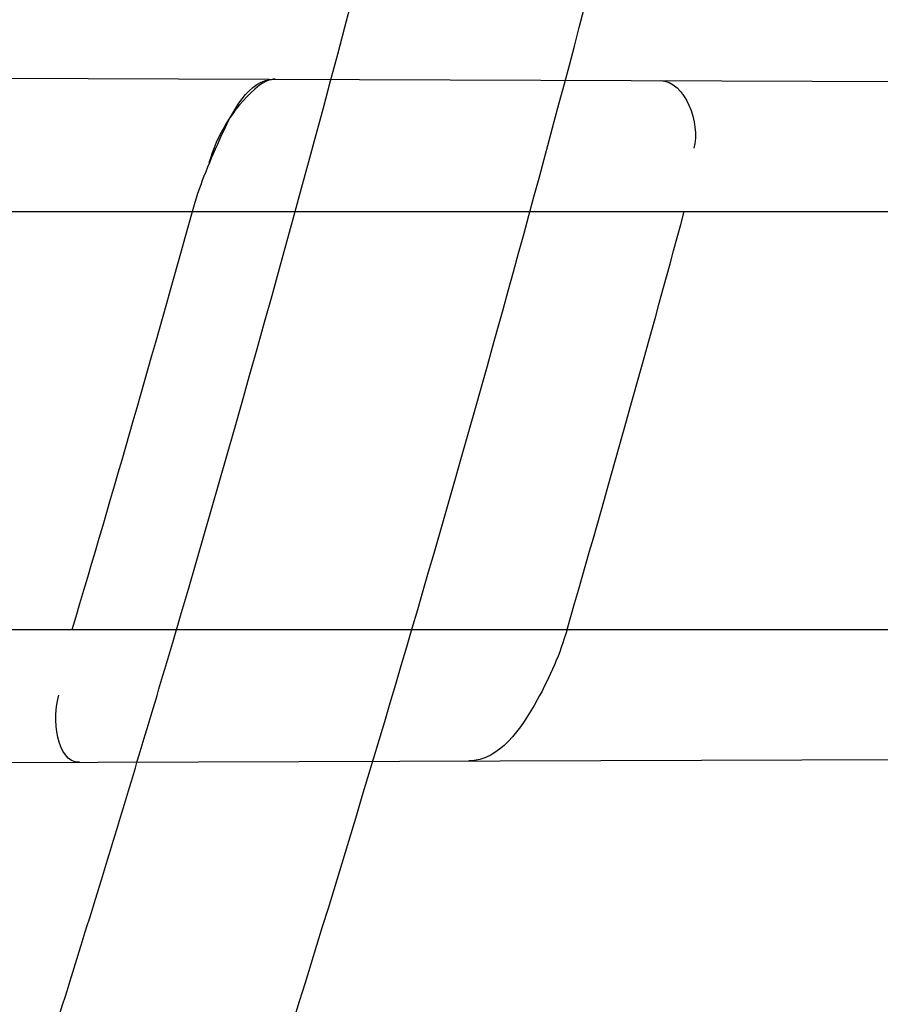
# Model space of a CAD drawing. Header units: millimetres. Extents: x 0 to 297, y 0 to 210.
# Tile 90 of 256: x 143.4925 to 143.509, y 93.2782 to 93.297. Entities that reach past the tile are written whole.
import ezdxf

# ---------------------------------------------------------------- set-up
doc = ezdxf.new("R2010")
doc.units = ezdxf.units.MM
doc.header["$LTSCALE"] = 16.335
doc.layers.get('0').update_dxf_attribs({"linetype": 'CONTINUOUS'})
for name, color, linetype in [('01_GLOBAL', 7, 'CONTINUOUS'), ('INTFCLR_1', 7, 'CONTINUOUS'), ('INTFCLR_144815', 7, 'CONTINUOUS')]:
    doc.layers.add(name, color=color, linetype=linetype)

msp = doc.modelspace()

# ---------------------------------------------------------------- linework, layer by layer
at = {"color": 7, "linetype": 'Continuous'}
msp.add_circle((144.2368034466, 92.193132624), 3.04, dxfattribs=at)
at = {"color": 9, "linetype": 'Continuous'}
msp.add_arc((144.2368034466, 92.193132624), 3.001038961, 92.9674534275, 177.0325465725, dxfattribs=at)
at = {"layer": '01_GLOBAL', "color": 7, "linetype": 'Continuous'}
msp.add_circle((144.2368034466, 92.193132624), 3.08, dxfattribs=at)
at = {"layer": 'INTFCLR_1', "color": 9, "linetype": 'Continuous'}
for p, q in [((143.4774988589, 93.29595681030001), (143.5469236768, 93.29571447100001)), ((143.4780083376, 93.2933562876), (143.5463152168, 93.2933562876)), ((143.4756137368, 93.2853562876), (143.5442669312, 93.2853562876)), ((143.4735235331, 93.2827418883), (143.543664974, 93.2829867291))]:
    msp.add_line(p, q, dxfattribs=at)
at = {"layer": 'INTFCLR_1', "color": 7, "linetype": 'Continuous'}
msp.add_lwpolyline([(143.4974243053, 93.29588725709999), (143.4973850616, 93.2958849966), (143.4973447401, 93.2958779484), (143.4973033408, 93.2958661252), (143.4972608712, 93.2958495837), (143.4972173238, 93.29582833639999), (143.4971726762, 93.29580226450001), (143.497126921, 93.2957712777), (143.4970800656, 93.2957354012), (143.49703211, 93.2956946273)], dxfattribs=at)
at = {"layer": 'INTFCLR_1', "color": 6, "linetype": 'Continuous'}
for centre, radius, start, end in [((143.076579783, 93.4093562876), 0.4827613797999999, 270, 90.00000002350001), ((143.076579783, 93.4093562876), 0.4587930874, 270, 90.00000002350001), ((143.0771097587, 93.4093537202), 0.4344995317, 343.418441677, 344.5160807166), ((143.0759176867, 93.4093537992), 0.4447284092, 343.8104319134, 344.8808162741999)]:
    msp.add_arc(centre, radius, start, end, dxfattribs=at)
at = {"layer": 'INTFCLR_1', "color": 9, "linetype": 'Continuous'}
msp.add_arc((143.076579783, 93.4093562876), 0.441241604, 342.6651652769, 345.7642015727, dxfattribs=at)
for points, knots in [([(143.505791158, 93.2600745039), (143.5067409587, 93.2626590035), (143.5086022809, 93.26787776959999), (143.5121486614, 93.2784613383), (143.5179028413, 93.2974584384), (143.5232385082, 93.319755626), (143.5267617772, 93.3396835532), (143.5282429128, 93.3498591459), (143.5290073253, 93.35574456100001), (143.5307716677, 93.37052008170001), (143.5326049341, 93.3957667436), (143.5323109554, 93.4255533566), (143.5309256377, 93.444856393), (143.5300542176, 93.4537694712), (143.5294126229, 93.45969752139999), (143.5274302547, 93.4756973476), (143.5229291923, 93.50131752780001), (143.5164430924, 93.5263308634), (143.5118037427, 93.5411769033), (143.5100588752, 93.5464871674), (143.5074043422, 93.5543094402), (143.501415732, 93.57066310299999), (143.4910739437, 93.59466517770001), (143.4792964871, 93.6173411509), (143.4710860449, 93.6312983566), (143.4672487, 93.637511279), (143.4646994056, 93.64156113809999), (143.4578048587, 93.6522122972), (143.446251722, 93.6685591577), (143.4302039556, 93.688459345), (143.4166114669, 93.7033760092), (143.4071163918, 93.7129106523), (143.4018664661, 93.7179588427), (143.3945821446, 93.7247669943), (143.3843862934, 93.7336815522), (143.373349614, 93.7423309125), (143.3667450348, 93.7470278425), (143.3640805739, 93.74883137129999), (143.3625174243, 93.7498684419), (143.360134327, 93.7513983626), (143.3576340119, 93.7529030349), (143.3554317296, 93.7540584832), (143.3541938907, 93.75463331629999), (143.3532081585, 93.75498488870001), (143.3525262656, 93.7551440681), (143.3519536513, 93.75505755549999), (143.3518421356, 93.7545186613), (143.35211692, 93.75392300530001), (143.35259409, 93.7530975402), (143.3533650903, 93.7520584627), (143.354392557, 93.75079155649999), (143.3556852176, 93.7493056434), (143.3572290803, 93.7475999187), (143.358673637, 93.7460457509), (143.3599466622, 93.7446920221), (143.3621637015, 93.7423493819), (143.3658426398, 93.73850358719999), (143.3733257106, 93.73065133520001), (143.3814986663, 93.7218418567), (143.3889438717, 93.71342202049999), (143.3935459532, 93.708067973), (143.4009463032, 93.699278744), (143.4122758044, 93.6850353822), (143.4271285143, 93.6643128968), (143.4378788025, 93.6473958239), (143.4449171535, 93.6353542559), (143.4496927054, 93.62688497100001), (143.457931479, 93.6114260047), (143.4689344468, 93.588081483), (143.4765250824, 93.5686183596), (143.480055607, 93.5585271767)], [0, 0, 0, 0, 0.0103790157, 0.0208837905, 0.0420711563, 0.0851838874, 0.1071959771, 0.1183352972, 0.1239410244, 0.1295662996, 0.174425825, 0.2192336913, 0.2417180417, 0.247353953, 0.2529903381, 0.2641931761, 0.3081223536, 0.3509244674, 0.3614867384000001, 0.3667496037, 0.3719933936, 0.3926231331, 0.4323811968, 0.4704128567, 0.4888542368, 0.4934078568, 0.4979383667, 0.5068920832, 0.5412323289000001, 0.5733304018, 0.6031976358, 0.6172527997, 0.6240454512, 0.6306500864, 0.6548352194, 0.6750684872, 0.6834752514, 0.6853781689, 0.6871962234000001, 0.6905460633, 0.6960524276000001, 0.6981915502, 0.6999110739, 0.7012078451, 0.7020914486, 0.7026255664, 0.703100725, 0.7038824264, 0.7050749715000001, 0.7066970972, 0.7087489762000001, 0.7112252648, 0.7141188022, 0.7174211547, 0.7192230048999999, 0.7211233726, 0.7295789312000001, 0.7392839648, 0.7620096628, 0.7748693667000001, 0.7816473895, 0.7886214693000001, 0.8181786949, 0.8502212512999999, 0.8846823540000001, 0.8936821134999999, 0.9027944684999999, 0.9213301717, 0.9597016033, 1, 1, 1, 1]), ([(143.3574002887, 93.7533562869), (143.3579828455, 93.753356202), (143.360948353, 93.7521830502), (143.3643531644, 93.7501915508), (143.3676585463, 93.7481125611), (143.3692467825, 93.74707786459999), (143.3719545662, 93.74527944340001), (143.378664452, 93.7405994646), (143.3898825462, 93.7319854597), (143.4002548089, 93.7231045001), (143.4076654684, 93.7163228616), (143.4130031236, 93.71129788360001), (143.422653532, 93.7018115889), (143.4364709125, 93.68697153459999), (143.4527894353, 93.66717079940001), (143.4645442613, 93.65089855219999), (143.4715593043, 93.6402954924), (143.474151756, 93.63626614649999), (143.4780526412, 93.63008701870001), (143.4863962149, 93.616211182), (143.4983688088, 93.5936629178), (143.5088888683, 93.5697819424), (143.5149812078, 93.55350851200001), (143.5176807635, 93.5457272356), (143.5194547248, 93.5404463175), (143.524169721, 93.5256878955), (143.5307635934, 93.5008186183), (143.5353421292, 93.4753316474), (143.5373581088, 93.459416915), (143.5380104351, 93.45352171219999), (143.5388963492, 93.444658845), (143.5403047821, 93.42546452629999), (143.5406037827, 93.3958405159), (143.5387395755, 93.3707344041), (143.5369460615, 93.35604353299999), (143.5361688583, 93.3501906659), (143.5346627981, 93.3400704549), (143.5310794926, 93.320247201), (143.5256534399, 93.29807146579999), (143.5198047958, 93.2791850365), (143.5161994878, 93.2686605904), (143.5143072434, 93.26347094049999), (143.5133416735, 93.2609008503)], [0, 0, 0, 0, 0.0031306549, 0.0166311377, 0.0214593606, 0.0240790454, 0.0268205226, 0.0389267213, 0.0680356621, 0.1027866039, 0.1122691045, 0.1220183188, 0.1421809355, 0.1849822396, 0.2309158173, 0.2799873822, 0.2927706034, 0.2992370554, 0.3057353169, 0.3320403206, 0.3862319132, 0.4428084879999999, 0.4721383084, 0.4795908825, 0.487069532, 0.5020757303, 0.5628487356, 0.6251729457, 0.6410612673, 0.6490543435, 0.6570463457, 0.6889269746, 0.7524526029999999, 0.8160592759, 0.8240370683, 0.8319876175, 0.8477879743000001, 0.8790177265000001, 0.9402188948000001, 0.970317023, 0.9852457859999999, 1, 1, 1, 1]), ([(143.480055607, 93.5585271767), (143.4837259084, 93.5480364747), (143.4903909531, 93.5264789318), (143.4967360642, 93.4987698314), (143.4998687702, 93.480263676), (143.5011284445, 93.4715333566), (143.5019170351, 93.4656589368), (143.5038463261, 93.4494766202), (143.5057008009, 93.4227915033), (143.5054397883, 93.39601168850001), (143.5044671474, 93.37963975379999), (143.504022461, 93.3736652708), (143.5032714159, 93.3647734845), (143.5012002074, 93.34583974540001), (143.4963788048, 93.31729318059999), (143.49048443, 93.2935876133), (143.4864832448, 93.279982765), (143.4848602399, 93.2746477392), (143.4819377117, 93.26549629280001), (143.4757637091, 93.2478316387), (143.4658991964, 93.2237526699), (143.4557508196, 93.2030768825), (143.4492053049, 93.1910087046), (143.4468307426, 93.1867521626), (143.4433023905, 93.1805423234), (143.4357024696, 93.1677434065), (143.4236423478, 93.1493254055), (143.4088585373, 93.1292209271), (143.3981978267, 93.1161056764), (143.3920521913, 93.10890703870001), (143.3897353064, 93.10622028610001), (143.3858253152, 93.1017514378), (143.3786022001, 93.09371030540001), (143.3707422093, 93.0853343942), (143.3636495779, 93.0779186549), (143.3593994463, 93.0734576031), (143.3560255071, 93.0698150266), (143.3538487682, 93.0672934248), (143.3526496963, 93.0656994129), (143.3521523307, 93.0648535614), (143.3518509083, 93.0642467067), (143.3519780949, 93.06345700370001), (143.3536612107, 93.06380038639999), (143.3555127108, 93.06468782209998), (143.3588652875, 93.0665002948), (143.3620632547, 93.0685373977), (143.3646891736, 93.0702872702), (143.3663741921, 93.0714458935), (143.3692060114, 93.0734278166), (143.3737350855, 93.0767437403), (143.3800639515, 93.0816635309), (143.3895251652, 93.0894491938), (143.3979931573, 93.09704369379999), (143.4054028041, 93.1041496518), (143.4107134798, 93.1093907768), (143.4202844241, 93.1192590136), (143.4339256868, 93.13464747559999), (143.4499433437, 93.1551077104), (143.4614126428, 93.1718688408), (143.4682300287, 93.1827697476), (143.4707469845, 93.1869112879), (143.4745342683, 93.1932658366), (143.4826220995, 93.2075340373), (143.4941655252, 93.2306938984), (143.5021068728, 93.2500492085), (143.505791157, 93.2600745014)], [0, 0, 0, 0, 0.0419354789, 0.08505031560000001, 0.1071497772, 0.1127379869, 0.1183317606, 0.1295131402, 0.1742263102, 0.2191466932, 0.230445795, 0.2361065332, 0.241751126, 0.2641147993, 0.3079545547, 0.3508736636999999, 0.3561840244, 0.3614616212, 0.3719139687, 0.3924297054, 0.4320526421, 0.4700131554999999, 0.4792642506, 0.483852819, 0.4884035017, 0.5062126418, 0.5400088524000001, 0.5714206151, 0.6003317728, 0.6037560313, 0.6071340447, 0.6137178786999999, 0.6261602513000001, 0.6479155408, 0.6570536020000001, 0.6648783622, 0.6711643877, 0.6757843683, 0.6774462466, 0.6786751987, 0.6794900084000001, 0.6799813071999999, 0.6813020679, 0.6842478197, 0.6888651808, 0.6950795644, 0.6987591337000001, 0.70073729, 0.7027989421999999, 0.7117993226, 0.7219139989, 0.7330405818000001, 0.7580265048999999, 0.7648041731, 0.7717766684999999, 0.7861782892, 0.816667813, 0.8493175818, 0.8841610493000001, 0.8932352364, 0.8978283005, 0.9024468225, 0.9211469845, 0.9596997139, 1, 1, 1, 1]), ([(143.3574002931, 93.0653562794), (143.3572429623, 93.0653562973), (143.3568577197, 93.0654322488), (143.3568775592, 93.06612476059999), (143.3572897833, 93.0668372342), (143.3580025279, 93.06789625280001), (143.3590890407, 93.0692141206), (143.3605161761, 93.0708335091), (143.3622809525, 93.072732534), (143.364262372, 93.0748061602), (143.366417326, 93.0770245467), (143.3695810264, 93.08025667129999), (143.3761156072, 93.0869122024), (143.384127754, 93.09523631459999), (143.391492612, 93.1032318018), (143.3954790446, 93.1076756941), (143.3978410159, 93.1103473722), (143.4041032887, 93.11750254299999), (143.4149655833, 93.130539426), (143.4300350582, 93.1505356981), (143.4423327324, 93.1688638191), (143.4500842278, 93.18160511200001), (143.4536819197, 93.18778553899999), (143.4561024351, 93.19202072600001), (143.4627716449, 93.20402316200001), (143.4731139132, 93.2245897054), (143.4831746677, 93.2485613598), (143.4894718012, 93.2661502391), (143.4924519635, 93.2752607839), (143.4941067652, 93.2805713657), (143.4981845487, 93.2941079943), (143.5041933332, 93.3176982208), (143.5091109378, 93.34612180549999), (143.5112232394, 93.3649740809), (143.5119890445, 93.3738262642), (143.5124424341, 93.37977367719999), (143.5134340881, 93.3960708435), (143.5137003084, 93.4227328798), (143.5118091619, 93.4492982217), (143.5098423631, 93.46540487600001), (143.5090383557, 93.47125249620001), (143.5077538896, 93.4799440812), (143.5045588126, 93.4983716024), (143.498087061, 93.52596105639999), (143.4912937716, 93.5474097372), (143.4875537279, 93.5578460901)], [0, 0, 0, 0, 0.0008731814, 0.0017184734, 0.0032338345, 0.0055641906, 0.008732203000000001, 0.0127298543, 0.0175349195, 0.0231216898, 0.028646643, 0.0346996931, 0.0482229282, 0.0804128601, 0.09881585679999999, 0.1085510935, 0.1135452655, 0.1186072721, 0.1613234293, 0.207686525, 0.2575125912, 0.2837456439, 0.2904463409, 0.297201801, 0.3108185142, 0.3666506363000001, 0.4248611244, 0.4549770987, 0.470314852, 0.4780577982, 0.4858479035, 0.548777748, 0.6130125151, 0.6457681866, 0.6540348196, 0.6623247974, 0.6788712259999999, 0.7446474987, 0.8101274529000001, 0.8265054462, 0.8346996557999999, 0.8428862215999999, 0.8752668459, 0.9384715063, 1, 1, 1, 1]), ([(143.4541696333, 93.27843683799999), (143.4565317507, 93.27837114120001), (143.4611581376, 93.2784758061), (143.466836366, 93.2794095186), (143.4705898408, 93.2805690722), (143.4726671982, 93.28138149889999), (143.4757351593, 93.2827692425), (143.4791422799, 93.28489092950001), (143.4821786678, 93.28753417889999), (143.4838529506, 93.2892305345), (143.4863597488, 93.2920402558), (143.4885566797, 93.2952189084), (143.4904532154, 93.2986390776), (143.4916850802, 93.3010973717), (143.4930748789, 93.3043080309), (143.4942405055, 93.3076511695), (143.4950475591, 93.31042019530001), (143.4954054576, 93.3118378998), (143.4955715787, 93.3125537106)], [0, 0, 0, 0, 0.1201969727, 0.2347797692, 0.2913273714, 0.3197232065, 0.3481872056, 0.4625770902, 0.5220076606, 0.5526740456, 0.5837559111, 0.7134942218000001, 0.7478563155, 0.7826955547, 0.8533137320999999, 0.9256470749, 0.9626222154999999, 1, 1, 1, 1])]:
    msp.add_open_spline(points, degree=3, knots=knots, dxfattribs=at)
at = {"layer": 'INTFCLR_1', "color": 6, "linetype": 'Continuous'}
for points, knots in [([(143.391388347, 93.7533562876), (143.3904120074, 93.7533562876), (143.3921762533, 93.7499955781), (143.3936912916, 93.7481416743), (143.3961672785, 93.74488846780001), (143.3992225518, 93.74120886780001), (143.403128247, 93.736512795), (143.4076936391, 93.73105931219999), (143.4125904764, 93.7251278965), (143.4174256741, 93.7191674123), (143.4219266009, 93.7134900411), (143.4260587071, 93.708161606), (143.4298162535, 93.70320548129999), (143.4332121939, 93.6986295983), (143.4362702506, 93.6944235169), (143.4390204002, 93.69056916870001), (143.4414908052, 93.687044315), (143.44370074, 93.6838395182), (143.4456749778, 93.6809337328), (143.4474377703, 93.67830292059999), (143.4490168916, 93.6759165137), (143.4504211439, 93.6737705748), (143.4516679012, 93.67184551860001), (143.4527743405, 93.67012138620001), (143.4537663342, 93.6685626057), (143.4546489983, 93.6671650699), (143.4556772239, 93.66552631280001), (143.456672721, 93.66392530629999), (143.4576979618, 93.66226084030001), (143.4585721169, 93.66083168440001), (143.4595323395, 93.65924962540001), (143.4605887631, 93.6574940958), (143.4617562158, 93.65553545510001), (143.4630444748, 93.65335047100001), (143.464465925, 93.65090949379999), (143.4660286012, 93.6481892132), (143.4677482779, 93.64514958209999), (143.4696392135, 93.6417492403), (143.4717186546, 93.63793570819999), (143.4740086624, 93.6336424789), (143.4765248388, 93.62880536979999), (143.4792812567, 93.62335013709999), (143.4822951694, 93.61718591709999), (143.4855914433, 93.610185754), (143.4891913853, 93.6021966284), (143.4931140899, 93.59302320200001), (143.4973740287, 93.58243061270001), (143.5019825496, 93.5700832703), (143.5068772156, 93.55569758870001), (143.5117345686, 93.53967004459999), (143.5162134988, 93.5226760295), (143.5200746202, 93.5054858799), (143.5232856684, 93.4882487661), (143.5258459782, 93.471032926), (143.5277689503, 93.4538356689), (143.5290609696, 93.4366975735), (143.529733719, 93.4196019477), (143.5297948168, 93.4025757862), (143.5292510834, 93.38560341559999), (143.5281065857, 93.3686870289), (143.5263644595, 93.3518401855), (143.5240214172, 93.3350289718), (143.5210770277, 93.31827583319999), (143.5175167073, 93.30154440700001), (143.5133376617, 93.28485591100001), (143.5085942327, 93.268441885), (143.5035656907, 93.2530998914), (143.4986112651, 93.23947982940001), (143.4940105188, 93.2278474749), (143.4897809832, 93.2178519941), (143.485903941, 93.2091976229), (143.4823616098, 93.2016588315), (143.4791285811, 93.19505078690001), (143.4761817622, 93.1892359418), (143.4734988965, 93.1841024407), (143.4710647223, 93.1795662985), (143.4688610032, 93.1755541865), (143.466865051, 93.1719939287), (143.4650570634, 93.1688259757), (143.4634184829, 93.16599997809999), (143.461937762, 93.1634824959), (143.4606041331, 93.16124327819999), (143.4594032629, 93.15924877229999), (143.4583170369, 93.15746207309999), (143.457331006, 93.1558543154), (143.4564183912, 93.15437798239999), (143.4555069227, 93.15291457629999), (143.4545265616, 93.151352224), (143.4534184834, 93.14960100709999), (143.4521719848, 93.1476496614), (143.4507682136, 93.14547482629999), (143.4491853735, 93.14305109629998), (143.4474055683, 93.1403597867), (143.4454085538, 93.13738261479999), (143.4431685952, 93.1340952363), (143.4406602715, 93.13047449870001), (143.4378551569, 93.12649963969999), (143.4347311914, 93.1221597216), (143.4312583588, 93.1174362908), (143.4274059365, 93.11231294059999), (143.4231637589, 93.1068033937), (143.4185304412, 93.1009244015), (143.4135422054, 93.0947465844), (143.408452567, 93.0885653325), (143.4036878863, 93.08286772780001), (143.3995946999, 93.07795220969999), (143.3963986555, 93.0741115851), (143.3938021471, 93.0707181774), (143.3922373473, 93.06880673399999), (143.3903920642, 93.0653562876), (143.391388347, 93.0653562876)], [0, 0, 0, 0, 0.0038604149, 0.007501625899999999, 0.0124785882, 0.0188917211, 0.0268498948, 0.0364677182, 0.0470694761, 0.05724446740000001, 0.066818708, 0.0757144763, 0.0839053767, 0.0914099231, 0.0982451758, 0.1044667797, 0.1101313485, 0.11526428, 0.1198589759, 0.1240215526, 0.1277856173, 0.1311734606, 0.1341617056, 0.1368541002, 0.1392736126, 0.1414672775, 0.143389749, 0.1469230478, 0.1489215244, 0.1511192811, 0.1535471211, 0.1562389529, 0.1592204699, 0.1625628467, 0.1662680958, 0.1703891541, 0.1749670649, 0.1800767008, 0.1857729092, 0.1921414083, 0.199315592, 0.2073311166, 0.2163077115, 0.2264451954, 0.2379233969, 0.2509534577, 0.2658909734, 0.2830621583, 0.3030578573, 0.3259639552, 0.3492662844, 0.3725305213, 0.3956109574, 0.4185782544, 0.4413347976, 0.4640172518, 0.4865192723, 0.5089682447, 0.5313242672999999, 0.5536477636, 0.5759939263, 0.5982772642, 0.6207472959, 0.6432362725, 0.6658996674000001, 0.6887559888, 0.7107777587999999, 0.7297237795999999, 0.7460531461, 0.7602331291, 0.7726347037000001, 0.7835467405, 0.7931663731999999, 0.8017211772, 0.8093215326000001, 0.8160683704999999, 0.8220757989, 0.8274205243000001, 0.8322066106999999, 0.8364980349, 0.8403367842, 0.8437547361, 0.8468031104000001, 0.8495420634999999, 0.8520223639, 0.8542604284, 0.8564046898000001, 0.8588391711, 0.861553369, 0.8645986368, 0.8679945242, 0.8717882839, 0.8760445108, 0.8807522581, 0.8859628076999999, 0.8917731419, 0.8981681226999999, 0.9051985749, 0.9129160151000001, 0.9213486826, 0.9305434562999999, 0.9404096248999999, 0.9509435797, 0.9619432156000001, 0.9720502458, 0.9803711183, 0.9870628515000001, 0.9922716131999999, 0.9960607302, 1, 1, 1, 1]), ([(143.3913883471, 93.0653562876), (143.3925009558, 93.0653562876), (143.3944304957, 93.0666565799), (143.3973970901, 93.0684425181), (143.4007982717, 93.07091395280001), (143.4050037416, 93.07413406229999), (143.4100111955, 93.07824530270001), (143.4155298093, 93.08303751), (143.4211292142, 93.0881607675), (143.4264144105, 93.0932249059), (143.43125736, 93.0980502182), (143.4356657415, 93.10260404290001), (143.4396603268, 93.1068634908), (143.4432708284, 93.1108234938), (143.4465216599, 93.11448276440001), (143.4494397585, 93.1178438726), (143.4520627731, 93.1209293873), (143.4544121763, 93.1237459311), (143.456513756, 93.1263080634), (143.4583900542, 93.12863120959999), (143.4600695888, 93.13073982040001), (143.4615949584, 93.1326788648), (143.4630975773, 93.13461062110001), (143.4646983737, 93.1366936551), (143.4663978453, 93.1389353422), (143.4680793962, 93.14118497), (143.4697311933, 93.1434241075), (143.4714499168, 93.1457859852), (143.4733525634, 93.1484399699), (143.4754791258, 93.1514562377), (143.477855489, 93.15489250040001), (143.4805066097, 93.1588113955), (143.4834545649, 93.163277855), (143.4867221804, 93.1683718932), (143.4903444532, 93.1742054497), (143.4943554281, 93.18090734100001), (143.4987865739, 93.1886348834), (143.5036710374, 93.1975962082), (143.5090369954, 93.2080352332), (143.5149200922, 93.22031723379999), (143.5212054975, 93.234617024), (143.5274896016, 93.2504853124), (143.5333654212, 93.2672157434), (143.5385840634, 93.28417448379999), (143.543100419, 93.30119588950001), (143.5469295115, 93.31826170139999), (143.5500694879, 93.3352816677), (143.5525457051, 93.3523020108), (143.5543635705, 93.36925021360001), (143.5555404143, 93.3861532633), (143.5560867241, 93.4029944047), (143.5560112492, 93.4197765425), (143.5553196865, 93.436509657), (143.5540157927, 93.4531831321), (143.5520992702, 93.46980412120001), (143.5495685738, 93.4863701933), (143.5464237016, 93.5028559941), (143.5426520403, 93.51929845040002), (143.5382472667, 93.5356769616), (143.5331875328, 93.5520104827), (143.527486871, 93.5682159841), (143.5213730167, 93.5836821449), (143.515238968, 93.5976906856), (143.5094946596, 93.6097472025), (143.5042564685, 93.6200023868), (143.4994933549, 93.6288052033), (143.4951738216, 93.63640014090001), (143.4912628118, 93.642992), (143.4877284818, 93.6487368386), (143.4845342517, 93.6537660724), (143.4816534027, 93.65817529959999), (143.4790579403, 93.662051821), (143.4767281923, 93.6654573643), (143.4746357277, 93.668457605), (143.472765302, 93.67109499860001), (143.4710870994, 93.67342680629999), (143.46957943, 93.6754943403), (143.4681380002, 93.6774474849), (143.4666395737, 93.67945477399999), (143.4649885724, 93.68163852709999), (143.463288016, 93.68385659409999), (143.4615819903, 93.6860513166), (143.4598543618, 93.68824549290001), (143.4579581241, 93.69062033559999), (143.4558400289, 93.69323162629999), (143.4534675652, 93.6961063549), (143.4508179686, 93.6992567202), (143.447859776, 93.7026992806), (143.4445666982, 93.7064428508), (143.4409044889, 93.71049854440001), (143.4368464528, 93.7148646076), (143.4323696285, 93.7195302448), (143.4274456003, 93.7244775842), (143.4220754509, 93.7296631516), (143.4163486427, 93.7349445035), (143.410661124, 93.73991840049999), (143.4054543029, 93.74422210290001), (143.4010724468, 93.7475953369), (143.3975442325, 93.7501732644), (143.3944939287, 93.7520163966), (143.3925216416, 93.7533562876), (143.3913883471, 93.7533562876)], [0, 0, 0, 0, 0.0042187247, 0.0081401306, 0.0133978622, 0.0200459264, 0.0282638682, 0.0379443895, 0.0477615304, 0.05703690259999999, 0.0656973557, 0.0736821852, 0.0810680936, 0.0878383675, 0.0940009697, 0.0996271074, 0.1047154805, 0.1093563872, 0.1135342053, 0.1172803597, 0.1206792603, 0.1237557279, 0.1266349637, 0.1299589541, 0.1337168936, 0.1373013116, 0.1406085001, 0.1442672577, 0.148377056, 0.1529904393, 0.1582606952, 0.164218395, 0.1709303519, 0.1785521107, 0.1871652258, 0.1969659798, 0.2081658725, 0.2209392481, 0.2356613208, 0.2526660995, 0.2725685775, 0.2948769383, 0.3173640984, 0.3397873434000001, 0.3621386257, 0.3841211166, 0.4060891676, 0.4277469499, 0.4493218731, 0.470705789, 0.4919793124, 0.5131981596, 0.5343255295, 0.5554668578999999, 0.5765984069, 0.5977513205, 0.6189954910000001, 0.6402209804, 0.6617015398, 0.6832900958, 0.7050415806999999, 0.7268239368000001, 0.7463339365, 0.7630160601, 0.7774553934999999, 0.7899931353, 0.8009638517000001, 0.8105830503, 0.8190545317, 0.8265380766, 0.8331730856, 0.8390248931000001, 0.8442268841, 0.8488182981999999, 0.8528943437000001, 0.8564866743, 0.8597116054, 0.8625968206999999, 0.8656908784, 0.8692094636, 0.8729771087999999, 0.8762884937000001, 0.879749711, 0.8835661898, 0.8878115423, 0.8924986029, 0.8976989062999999, 0.9034198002, 0.9097088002, 0.9166034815, 0.9241390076, 0.9323094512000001, 0.9411199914, 0.9506041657, 0.9606137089, 0.9706541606, 0.9792553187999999, 0.9862062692, 0.9916647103, 0.9957028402, 1, 1, 1, 1]), ([(143.5030101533, 93.2853562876), (143.502873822, 93.2848867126), (143.5024805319, 93.2839652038), (143.5017120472, 93.28284028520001), (143.5011268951, 93.28283824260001)], [0, 0, 0, 0, 0.4552236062, 1, 1, 1, 1])]:
    msp.add_open_spline(points, degree=3, knots=knots, dxfattribs=at)
at = {"layer": 'INTFCLR_1', "color": 7, "linetype": 'Continuous'}
msp.add_open_spline([(143.4958393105, 93.293356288), (143.4959710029, 93.29383165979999), (143.4963196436, 93.29467219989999), (143.4969038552, 93.29589086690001), (143.4974243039, 93.2958872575)], degree=3, knots=[0, 0, 0, 0, 0.4865915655, 1, 1, 1, 1], dxfattribs=at)
at = {"layer": 'INTFCLR_1', "color": 6, "linetype": 'Continuous'}
for points in [[(143.5047923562, 93.2958615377), (143.5052739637, 93.2958598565), (143.5055628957, 93.2950335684), (143.5054372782, 93.2945686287)], [(143.4936792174, 93.2828122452), (143.4932301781, 93.2828106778), (143.4931550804, 93.2836694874), (143.4932832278, 93.2840998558)]]:
    msp.add_open_spline(points, degree=3, dxfattribs=at)
at = {"layer": 'INTFCLR_1', "color": 7, "linetype": 'Continuous'}
msp.add_open_spline([(143.49703211, 93.2956946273), (143.4966146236, 93.2953284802), (143.4963051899, 93.2948128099), (143.4961553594, 93.2942781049)], degree=3, dxfattribs=at)
at = {"layer": 'INTFCLR_144815', "color": 6, "linetype": 'Continuous'}
for radius in [0.5104906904, 0.4864760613]:
    msp.add_circle((143.076579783, 93.4093562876), radius, dxfattribs=at)
for radius, start, end in [(0.7037433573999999, 313.9937911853, 154.5150993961), (0.6797433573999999, 312.9543589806, 154.5144414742), (0.6572577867, 282.2440355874, 71.2863570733), (0.5186031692, 308.490992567, 51.50900743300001), (0.5426177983, 316.9838592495, 43.0161407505), (0.5120146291, 313.9992414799, 46.00075850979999)]:
    msp.add_arc((143.076579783, 93.4093562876), radius, start, end, dxfattribs=at)
at = {"layer": 'INTFCLR_144815', "color": 9, "linetype": 'Continuous'}
for centre, radius, start, end in [((143.076579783, 93.4093562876), 0.6528896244, 292.4997540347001, 54.0964566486), ((143.0765826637, 93.40935763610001), 0.5889741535, 292.4997540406, 54.09645665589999), ((143.076579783, 93.4093562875), 0.5277450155, 314.0862202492, 45.9137797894), ((143.076579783, 93.4093562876), 0.5151250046, 313.8592910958, 46.1407088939), ((143.076579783, 93.4093562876), 0.5117547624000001, 314.0319604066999, 45.9680396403), ((143.0765797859, 93.4093562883), 0.5790372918, 311.2505121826, 12.701512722)]:
    msp.add_arc(centre, radius, start, end, dxfattribs=at)
at = {"layer": 'INTFCLR_144815', "color": 6, "linetype": 'Continuous'}
for points, knots in [([(143.433067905, 93.05335642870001), (143.4328265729, 93.0533608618), (143.4324756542, 93.05418000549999), (143.4330197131, 93.0549083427), (143.4334366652, 93.0557926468), (143.4339703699, 93.0566454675), (143.4346161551, 93.0576462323), (143.4354019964, 93.05878669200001), (143.4363208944, 93.0600751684), (143.4373778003, 93.0615151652), (143.4385738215, 93.0631125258), (143.4399109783, 93.0648725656), (143.441391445, 93.0668020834), (143.4430186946, 93.0689099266), (143.4447956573, 93.07120496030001), (143.4467226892, 93.0736934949), (143.4487964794, 93.0763779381), (143.4510117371, 93.0792588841), (143.4533657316, 93.0823409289), (143.4558612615, 93.0856367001), (143.4585019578, 93.0891610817), (143.461284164, 93.0929204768), (143.4641988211, 93.0969147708), (143.4672349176, 93.10114163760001), (143.4703835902, 93.1056021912), (143.473633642, 93.1102946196), (143.4769725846, 93.1152153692), (143.4803867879, 93.12035908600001), (143.4838617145, 93.12571866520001), (143.4873822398, 93.131285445), (143.4909329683, 93.1370494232), (143.4944985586, 93.1429995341), (143.4980640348, 93.1491239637), (143.5016150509, 93.155410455), (143.5051380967, 93.1618465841), (143.508620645, 93.1684199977), (143.5120512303, 93.1751185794), (143.5154195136, 93.18193063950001), (143.5187162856, 93.18884502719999), (143.5219334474, 93.1958512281), (143.5250639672, 93.2029394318), (143.5281017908, 93.21010051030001), (143.5310417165, 93.21732590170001), (143.5338798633, 93.22460897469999), (143.5366072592, 93.2319283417), (143.5392210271, 93.2392754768), (143.5417223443, 93.24665218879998), (143.5441140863, 93.2540675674), (143.5463966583, 93.26152417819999), (143.5485670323, 93.2690127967), (143.5506238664, 93.27652910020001), (143.5525648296, 93.2840635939), (143.5543887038, 93.29160910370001), (143.5560958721, 93.29916427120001), (143.5576869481, 93.306728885), (143.5591625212, 93.3143029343), (143.5605229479, 93.32188557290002), (143.5617683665, 93.3294747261), (143.5628989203, 93.3370678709), (143.5639149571, 93.34466347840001), (143.5648169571, 93.352261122), (143.5656053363, 93.35986024), (143.5662804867, 93.3674604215), (143.5668427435, 93.3750611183), (143.5672924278, 93.38266226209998), (143.5676297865, 93.39026356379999), (143.5678550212, 93.3978650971), (143.5679682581, 93.4054666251), (143.5679695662, 93.4130682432), (143.567858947, 93.4206697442), (143.5676363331, 93.4282712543), (143.5673015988, 93.4358725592), (143.5668545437, 93.44347370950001), (143.5662949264, 93.4510743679), (143.5656224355, 93.45867440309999), (143.5648367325, 93.466273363), (143.5639374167, 93.4738709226), (143.5629240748, 93.4814664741), (143.5617962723, 93.4890592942), (143.5605535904, 93.4966483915), (143.5591956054, 93.50423272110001), (143.5577218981, 93.5118111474), (143.5561322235, 93.5193816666), (143.5544265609, 93.52694151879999), (143.5526049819, 93.5344880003), (143.5506674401, 93.5420191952), (143.5486137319, 93.5495338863), (143.5464439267, 93.5570299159), (143.5441586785, 93.56450343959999), (143.5417591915, 93.57194952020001), (143.5392470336, 93.579362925), (143.5366239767, 93.5867386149), (143.5338923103, 93.5940709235), (143.5310549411, 93.6013534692), (143.5281154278, 93.6085792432), (143.525078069, 93.6157405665), (143.5219479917, 93.6228290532), (143.5187312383, 93.6298355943), (143.5154348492, 93.6367503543), (143.512066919, 93.6435628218), (143.5086366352, 93.65026188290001), (143.5051543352, 93.6568358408), (143.5016314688, 93.6632725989), (143.4980805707, 93.66955978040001), (143.4945151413, 93.67568497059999), (143.4909495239, 93.6816359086), (143.4873986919, 93.6874007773), (143.4838779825, 93.6929685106), (143.480402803, 93.6983290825), (143.4769882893, 93.7034738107), (143.4736489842, 93.7083955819), (143.4703985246, 93.71308903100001), (143.4672493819, 93.7175506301), (143.464212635, 93.721778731), (143.4612978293, 93.72577350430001), (143.4585129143, 93.72953680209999), (143.4558642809, 93.73307192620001), (143.4533568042, 93.73638343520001), (143.450993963, 93.73947689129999), (143.4487779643, 93.74235864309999), (143.4467099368, 93.7450355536), (143.444790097, 93.7475147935), (143.4430178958, 93.7498036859), (143.4413922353, 93.7519094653), (143.4399116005, 93.7538391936), (143.4385741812, 93.7555995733), (143.4373781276, 93.7571969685), (143.4363211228, 93.75863709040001), (143.4354021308, 93.7599256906), (143.4346162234, 93.76106624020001), (143.4339704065, 93.7620670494), (143.4334366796, 93.7629199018), (143.4330197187, 93.7638042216), (143.4324756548, 93.76453256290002), (143.4328265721, 93.76535171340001), (143.433067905, 93.7653561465)], [0, 0, 0, 0, 0.0009310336, 0.002365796, 0.0034193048, 0.0047077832, 0.006237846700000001, 0.0080159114, 0.0100484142, 0.0123424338, 0.0149055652, 0.0177455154, 0.0208683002, 0.0242865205, 0.0280168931, 0.0320641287, 0.03642688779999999, 0.0411013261, 0.0460820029, 0.0513859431, 0.0570470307, 0.0630689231, 0.0694259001, 0.0761196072, 0.0831428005, 0.0904858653, 0.0981365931, 0.1060799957, 0.1142989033, 0.1227742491, 0.1314855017, 0.1404113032, 0.1495299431, 0.1588198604, 0.1682601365, 0.1778307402, 0.1875127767, 0.1972886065, 0.2071421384, 0.2170587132, 0.2270251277, 0.2370298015, 0.2470622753, 0.2571128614, 0.2671789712, 0.2771901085, 0.2871913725, 0.2972229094, 0.3072428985, 0.3172696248, 0.3272959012, 0.3372999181, 0.3472797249, 0.3572378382, 0.3671756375, 0.3770956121, 0.3870009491, 0.3968896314, 0.4067592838, 0.416611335, 0.4264476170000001, 0.4362699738, 0.4460792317, 0.4558777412, 0.465666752, 0.475448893, 0.4852256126, 0.4949995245, 0.5047720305, 0.5145458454, 0.5243224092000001, 0.5341044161, 0.5438932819, 0.5536914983, 0.5635002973, 0.5733219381, 0.5831577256, 0.5930094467, 0.6028783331, 0.6127653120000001, 0.6226711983, 0.6325970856, 0.6425436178, 0.6525082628, 0.6624891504, 0.6724871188, 0.6825027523, 0.6925369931, 0.7025869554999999, 0.7126463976, 0.7227116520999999, 0.7327783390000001, 0.742840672, 0.7528920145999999, 0.7629245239, 0.772929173, 0.7828957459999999, 0.7928124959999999, 0.8026662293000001, 0.8124423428, 0.8221246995, 0.8316958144, 0.8411366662, 0.8504272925, 0.8595467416, 0.8684734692, 0.8771857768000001, 0.8856622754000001, 0.8938824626, 0.9018271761, 0.9094792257, 0.9168237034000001, 0.923848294, 0.9305435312, 0.93690291, 0.9429227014, 0.9486018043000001, 0.9539413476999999, 0.9589446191, 0.9636165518, 0.9679634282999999, 0.9719924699, 0.9757115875, 0.9791292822, 0.9822538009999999, 0.9850935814, 0.9876568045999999, 0.9899510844, 0.9919838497, 0.9937619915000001, 0.9952921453, 0.9965806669, 0.997634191, 0.9990689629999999, 1, 1, 1, 1]), ([(143.4446760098, 93.7533562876), (143.4444338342, 93.7533562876), (143.4440805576, 93.75253066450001), (143.4445966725, 93.7517896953), (143.4449904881, 93.75088623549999), (143.4454977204, 93.7500149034), (143.4461122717, 93.74899220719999), (143.4468609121, 93.74782675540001), (143.4477365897, 93.7465104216), (143.4487436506, 93.7450401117), (143.4498827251, 93.7434103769), (143.4511555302, 93.7416160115), (143.4525633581, 93.7396511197), (143.4541073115, 93.73750968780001), (143.455788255, 93.73518529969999), (143.4576064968, 93.7326716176), (143.4595619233, 93.72996211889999), (143.4616535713, 93.7270506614), (143.4638797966, 93.723931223), (143.4662378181, 93.72059853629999), (143.4687238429, 93.7170479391), (143.4713327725, 93.713275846), (143.4740582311, 93.7092797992), (143.4768924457, 93.70505877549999), (143.4798262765, 93.700613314), (143.4828493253, 93.695945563), (143.4859500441, 93.6910593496), (143.4891159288, 93.6859601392), (143.492333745, 93.6806549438), (143.4955897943, 93.67515215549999), (143.4988701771, 93.6694613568), (143.5021610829, 93.6635930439), (143.5054490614, 93.6575583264), (143.5087212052, 93.6513687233), (143.5119653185, 93.64503593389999), (143.5151700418, 93.6385716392), (143.5183249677, 93.631987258), (143.5214206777, 93.6252938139), (143.5244487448, 93.61850183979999), (143.5274017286, 93.6116212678), (143.5302731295, 93.6046613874), (143.5330572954, 93.59763091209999), (143.5357494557, 93.59053772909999), (143.5383454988, 93.5833892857), (143.5408421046, 93.5761920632), (143.5432363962, 93.56895237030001), (143.5455261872, 93.5616754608), (143.547709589, 93.55436655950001), (143.5497852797, 93.5470298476), (143.551752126, 93.53966957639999), (143.5536094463, 93.5322889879), (143.5553566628, 93.5248914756), (143.5569935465, 93.5174794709), (143.5585198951, 93.51005568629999), (143.559935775, 93.50262189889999), (143.5612412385, 93.4951802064), (143.562436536, 93.48773178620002), (143.5635218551, 93.4802782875), (143.5644975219, 93.4728204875), (143.5653637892, 93.46535964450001), (143.5661210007, 93.4578961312), (143.5667694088, 93.45043090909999), (143.5673093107, 93.4429641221), (143.5677409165, 93.4354965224), (143.5680644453, 93.4280280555), (143.5682800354, 93.4205593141), (143.5683878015, 93.4130901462), (143.5683877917, 93.4056210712), (143.5682800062, 93.3981519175), (143.5680643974, 93.3906831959), (143.5677408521, 93.38321478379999), (143.5673092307, 93.3757472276), (143.5667693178, 93.3682805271), (143.5661208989, 93.3608153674), (143.5653636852, 93.3533519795), (143.5644974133, 93.34589121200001), (143.5635217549, 93.33843356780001), (143.5624364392, 93.3309801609), (143.5612411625, 93.32353192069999), (143.5599357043, 93.31609029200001), (143.5585198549, 93.30865668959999), (143.5569935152, 93.30123296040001), (143.555356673, 93.2938211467), (143.5536094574, 93.2864236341), (143.551752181, 93.2790432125), (143.5497853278, 93.2716829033), (143.5477096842, 93.26434634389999), (143.545526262, 93.2570373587), (143.5432365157, 93.2497605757), (143.540842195, 93.2425207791), (143.5383456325, 93.235323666), (143.5357495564, 93.2281751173), (143.5330574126, 93.22108196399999), (143.5302732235, 93.21405142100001), (143.5274018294, 93.20709154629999), (143.5244488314, 93.2002109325), (143.5214207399, 93.1934188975), (143.5183250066, 93.1867253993), (143.5151700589, 93.1801409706), (143.5119653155, 93.173676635), (143.5087211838, 93.16734381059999), (143.5054490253, 93.1611541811), (143.5021610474, 93.1551194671), (143.4988701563, 93.14925118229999), (143.4955897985, 93.14356042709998), (143.4923337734, 93.1380576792), (143.4891159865, 93.1327525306), (143.4859501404, 93.1276533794), (143.4828494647, 93.1227672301), (143.4798264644, 93.118099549), (143.4768926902, 93.1136541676), (143.4740585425, 93.1094332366), (143.4713331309, 93.1054372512), (143.4687242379, 93.1016652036), (143.4662382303, 93.09811462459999), (143.463880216, 93.09478194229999), (143.4616539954, 93.091662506), (143.4595623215, 93.08875100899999), (143.4576068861, 93.0860414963), (143.4557885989, 93.0835277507), (143.454107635, 93.0812033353), (143.4525636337, 93.07906183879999), (143.4511557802, 93.0770969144), (143.449882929, 93.0753024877), (143.4487438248, 93.0736727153), (143.4477367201, 93.0722023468), (143.4468610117, 93.0708859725), (143.4461123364, 93.06972047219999), (143.4454977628, 93.0686977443), (143.4449905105, 93.0678263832), (143.4445966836, 93.0669229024), (143.4440805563, 93.06618192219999), (143.4444338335, 93.0653562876), (143.4446760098, 93.0653562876)], [0, 0, 0, 0, 0.0009746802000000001, 0.0024840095, 0.0035885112, 0.0049370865, 0.0065361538, 0.0083919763, 0.0105107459, 0.0128992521, 0.015564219, 0.0185131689, 0.0217532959, 0.0252926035, 0.0291382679, 0.0332981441, 0.0377785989, 0.04258641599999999, 0.0477262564, 0.0532026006, 0.0590172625, 0.0651707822, 0.071661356, 0.0784844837, 0.0856331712, 0.0930977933, 0.1008661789, 0.1089237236, 0.1172537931, 0.1258380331, 0.1346568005, 0.1436896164, 0.1529158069, 0.1623149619, 0.1718668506, 0.1815521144, 0.1913525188, 0.2012510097, 0.2112318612, 0.2212807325, 0.231384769, 0.2415324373, 0.2517131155, 0.2619185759, 0.2721400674, 0.2823718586, 0.2926070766, 0.3028419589, 0.3130713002, 0.3232929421, 0.3335030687, 0.3437008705, 0.3538836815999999, 0.3640517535, 0.374203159, 0.3843390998, 0.3944585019, 0.404563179, 0.4146523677, 0.4247285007, 0.4347913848, 0.4448437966, 0.4548857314, 0.4649202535, 0.4749476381, 0.4849710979, 0.4949910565, 0.5050107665, 0.5150307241, 0.5250541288, 0.5350814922, 0.5451158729, 0.5551577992, 0.5652100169, 0.5752728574, 0.5853487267, 0.5954379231, 0.6055422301, 0.6156616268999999, 0.6257972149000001, 0.6359487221, 0.6461162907, 0.656299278, 0.6664966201, 0.6767070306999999, 0.6869281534, 0.6971578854, 0.7073922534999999, 0.7176279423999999, 0.7278592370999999, 0.7380811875, 0.7482862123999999, 0.758467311, 0.768614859, 0.7787188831, 0.7887678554, 0.7987487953, 0.8086473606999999, 0.8184478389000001, 0.8281331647, 0.8376851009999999, 0.8470843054, 0.8563105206, 0.8653432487, 0.874161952, 0.8827461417, 0.8910761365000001, 0.8991335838, 0.9069018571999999, 0.914366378, 0.9215149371, 0.9283378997, 0.9348283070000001, 0.9409818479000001, 0.9467964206, 0.9522727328, 0.9574126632, 0.9622204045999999, 0.9667010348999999, 0.970860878, 0.9747067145, 0.97824602, 0.9814863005, 0.9844352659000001, 0.9871003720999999, 0.9894889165, 0.9916078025, 0.9934636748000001, 0.9950628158, 0.9964114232, 0.9975159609, 0.9990253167, 1, 1, 1, 1]), ([(143.5363638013, 93.40935628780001), (143.5363638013, 93.4046333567), (143.5362248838, 93.39518228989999), (143.5355996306, 93.3810080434), (143.5345560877, 93.36683347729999), (143.5330911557, 93.3526596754), (143.5312018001, 93.3384889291), (143.5288847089, 93.3243254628), (143.5261351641, 93.31017569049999), (143.5229493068, 93.2960489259), (143.519326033, 93.2819579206), (143.5152624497, 93.26792173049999), (143.5107624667, 93.2539626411), (143.50583019, 93.2401098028), (143.5004790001, 93.2264001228), (143.4947269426, 93.2128775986), (143.4886045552, 93.1995971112), (143.482153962, 93.1866227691), (143.4754320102, 93.1740306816), (143.4685130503, 93.16190416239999), (143.4614877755, 93.1503322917), (143.4544621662, 93.1394056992), (143.4475513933, 93.1292077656), (143.4408725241, 93.1198071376), (143.4345338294, 93.11124999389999), (143.4286265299, 93.1035545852), (143.4232190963, 93.0967145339), (143.4183544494, 93.0907020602), (143.414058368, 93.0854701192), (143.4103303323, 93.08096977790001), (143.4071692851, 93.0771371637), (143.4045493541, 93.073935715), (143.4024770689, 93.0712805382), (143.4008722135, 93.0692279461), (143.3998672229, 93.0675060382), (143.3990396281, 93.0665514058), (143.3991497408, 93.0653562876), (143.3994670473, 93.0653562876)], [0, 0, 0, 0, 0.0373969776, 0.0748305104, 0.1123278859, 0.1499208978, 0.1876426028, 0.2255106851, 0.2635438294, 0.3017616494, 0.3401610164, 0.3787310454, 0.4174490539, 0.4562752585, 0.4951477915, 0.5339633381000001, 0.5726158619, 0.6109244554, 0.6486768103, 0.6856239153, 0.7214601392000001, 0.7558561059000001, 0.7884730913, 0.8189949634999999, 0.8471589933, 0.8727898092, 0.8958085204, 0.9161981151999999, 0.9340282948, 0.9494114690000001, 0.9624736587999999, 0.9733586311, 0.9821878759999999, 0.9890812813, 0.9941468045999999, 0.9974875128, 1, 1, 1, 1]), ([(143.4216624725, 93.05335642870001), (143.4213076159, 93.05336284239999), (143.4212879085, 93.054732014), (143.4219530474, 93.0554935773), (143.4225585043, 93.05655774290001), (143.4232177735, 93.05751018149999), (143.4240014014, 93.0586222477), (143.4249242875, 93.0598705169), (143.4259842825, 93.061268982), (143.4271848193, 93.0628198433), (143.4285272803, 93.06452946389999), (143.430013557, 93.0664034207), (143.4316452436, 93.0684481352), (143.4334240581, 93.0706706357), (143.4353514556, 93.0730783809), (143.4374286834, 93.07567931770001), (143.4396564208, 93.0784815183), (143.4420348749, 93.0814933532), (143.4445631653, 93.0847227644), (143.4472388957, 93.0881767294), (143.4500574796, 93.09186033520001), (143.4530121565, 93.0957766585), (143.4560944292, 93.0999271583), (143.459294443, 93.10431199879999), (143.4626010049, 93.10892988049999), (143.466001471, 93.11377763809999), (143.4694818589, 93.1188501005), (143.4730272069, 93.124140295), (143.4766218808, 93.1296395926), (143.480249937, 93.13533796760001), (143.4838954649, 93.1412242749), (143.4875429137, 93.1472865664), (143.4911773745, 93.1535124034), (143.4947848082, 93.1598891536), (143.4983522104, 93.1664042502), (143.5018677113, 93.1730453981), (143.5053206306, 93.1798007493), (143.5087014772, 93.1866590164), (143.5120019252, 93.1936095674), (143.5152147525, 93.2006424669), (143.5183337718, 93.2077485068), (143.5213537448, 93.2149192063), (143.5242703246, 93.22214687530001), (143.5270798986, 93.2294244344), (143.5297795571, 93.23674551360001), (143.5323669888, 93.24410436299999), (143.5348403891, 93.2514957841), (143.5371984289, 93.2589151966), (143.5394400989, 93.26635832), (143.5415647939, 93.2738215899), (143.5435721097, 93.2813016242), (143.5454619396, 93.2887956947), (143.5472342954, 93.29630118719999), (143.5488893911, 93.30381604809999), (143.5504275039, 93.31133830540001), (143.5518490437, 93.3188664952), (143.5531544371, 93.3263991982), (143.5543441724, 93.3339353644), (143.5554187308, 93.34147399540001), (143.5563786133, 93.34901441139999), (143.5572242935, 93.35655601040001), (143.5579562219, 93.36409838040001), (143.5585748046, 93.3716411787), (143.5590804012, 93.3791841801), (143.5594733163, 93.3867272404), (143.5597537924, 93.39427028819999), (143.5599220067, 93.40181328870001), (143.559959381, 93.4068421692), (143.559959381, 93.4093562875)], [0, 0, 0, 0, 0.0027272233, 0.00637693, 0.0088871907, 0.0118720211, 0.0153444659, 0.0193180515, 0.02380733, 0.0288260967, 0.0343890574, 0.0405101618, 0.0472051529, 0.05449051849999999, 0.0623846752, 0.0709044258, 0.0800682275, 0.08989261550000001, 0.1003941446, 0.1115838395, 0.1234656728, 0.1360350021, 0.1492811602, 0.1631910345, 0.1777467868, 0.1929237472, 0.2086919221, 0.2250163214, 0.241858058, 0.2591751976, 0.2769240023, 0.2950599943, 0.3135389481, 0.3323178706, 0.3513557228, 0.3706138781, 0.3900565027, 0.40965088, 0.4293672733, 0.4491790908, 0.4690627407, 0.4889974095, 0.5089649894, 0.5289504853, 0.5489397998, 0.5689220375, 0.5888883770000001, 0.6088300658, 0.6287418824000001, 0.6486179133, 0.6684555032, 0.6882511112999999, 0.7080041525, 0.7277129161, 0.7473782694, 0.7670001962, 0.7865808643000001, 0.8061213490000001, 0.8256243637, 0.8450923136, 0.8645285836, 0.8839363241, 0.9033192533, 0.9226811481, 0.9420259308, 0.9613578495, 0.9806810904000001, 1, 1, 1, 1]), ([(143.4532213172, 93.07350289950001), (143.4527825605, 93.073510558), (143.4529762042, 93.0752423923), (143.4538640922, 93.07654630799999), (143.4551816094, 93.0790023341), (143.4570969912, 93.08189756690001), (143.4595813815, 93.0856320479), (143.4626569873, 93.09010939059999), (143.4663204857, 93.0954292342), (143.4704374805, 93.10144433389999), (143.4747116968, 93.1077819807), (143.4788252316, 93.1140110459), (143.4825996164, 93.11984597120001), (143.4860231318, 93.1252590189), (143.4891130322, 93.13025029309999), (143.4918985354, 93.13483959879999), (143.4943937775, 93.1390311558), (143.4966248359, 93.14284528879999), (143.4986149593, 93.1463041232), (143.5004051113, 93.14946338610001), (143.5021387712, 93.1525647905), (143.5038946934, 93.15575272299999), (143.5056462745, 93.15898465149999), (143.5072667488, 93.1620205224), (143.5086954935, 93.16473575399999), (143.5099553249, 93.1671595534), (143.5110667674, 93.1693212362), (143.5120995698, 93.1713502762), (143.5131388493, 93.17341357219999), (143.5142682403, 93.1756798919), (143.5155168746, 93.1782160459), (143.5169008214, 93.1810654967), (143.5184349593, 93.1842742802), (143.520133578, 93.1878911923), (143.5220088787, 93.19196571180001), (143.5240801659, 93.19657148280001), (143.5263607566, 93.2017814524), (143.5288687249, 93.2076892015), (143.531628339, 93.21442296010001), (143.5346624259, 93.2221418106), (143.5379880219, 93.23103763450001), (143.5416100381, 93.2413155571), (143.5455342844, 93.25328392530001), (143.5496593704, 93.2670474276), (143.5537095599, 93.2821431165), (143.5574166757, 93.2978928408), (143.5606336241, 93.3137412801), (143.5633511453, 93.3296421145), (143.5655703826, 93.34557205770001), (143.5672938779, 93.3615394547), (143.568520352, 93.3774996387), (143.5692528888, 93.39344422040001), (143.5694155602, 93.4040583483), (143.5694155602, 93.4093562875)], [0, 0, 0, 0, 0.0036397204, 0.0085369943, 0.0157954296, 0.0255088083, 0.0378134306, 0.0528137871, 0.0706279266, 0.09136563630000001, 0.1132788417, 0.1340284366, 0.1532798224, 0.1709168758, 0.1871507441, 0.2019689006, 0.2154440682, 0.2276101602, 0.2386187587, 0.2485421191, 0.257728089, 0.268088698, 0.2787291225, 0.288218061, 0.2966314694, 0.3041773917, 0.3108751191, 0.3167920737, 0.3230614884, 0.3300369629, 0.337794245, 0.3465081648, 0.3563110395, 0.3672939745, 0.3796510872, 0.3935134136, 0.4091801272, 0.426821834, 0.4467452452, 0.4695381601, 0.4956096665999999, 0.5255127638, 0.5599184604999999, 0.6000687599, 0.6446728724, 0.6895337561, 0.7342496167, 0.7787833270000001, 0.8233104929, 0.8676315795, 0.9119694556, 0.9560574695, 1, 1, 1, 1]), ([(143.5930281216, 93.4093562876), (143.5930281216, 93.4040971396), (143.592858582, 93.3935668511), (143.5920945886, 93.37777332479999), (143.5908180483, 93.36197836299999), (143.5890261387, 93.34619350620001), (143.5867149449, 93.33042613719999), (143.5838802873, 93.3146868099), (143.580518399, 93.29899052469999), (143.5766270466, 93.2833582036), (143.5722068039, 93.2678178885), (143.5672626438, 93.25240560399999), (143.561805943, 93.237166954), (143.5558570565, 93.2221584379), (143.5494480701, 93.2074486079), (143.5426259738, 93.193118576), (143.5354553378, 93.1792614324), (143.5280205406, 93.16598039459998), (143.5204257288, 93.1533841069), (143.5127923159, 93.1415801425), (143.5052529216, 93.1306659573), (143.4979419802, 93.1207195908), (143.4909855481, 93.1117924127), (143.4844911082, 93.1039048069), (143.4785417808, 93.0970484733), (143.4731938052, 93.0911886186), (143.4684794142, 93.0862801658), (143.4644102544, 93.08225097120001), (143.4609864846, 93.0790795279), (143.4581939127, 93.07660450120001), (143.4557672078, 93.0748457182), (143.4541729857, 93.0734863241), (143.4532213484, 93.073502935)], [0, 0, 0, 0, 0.0421285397, 0.08434683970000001, 0.1266414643, 0.1690446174, 0.2115817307, 0.2542734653, 0.2971305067, 0.3401457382, 0.3832945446, 0.4265305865, 0.4697791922, 0.5129300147, 0.5558322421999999, 0.5982870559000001, 0.6400420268, 0.6807938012, 0.7201892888, 0.7578469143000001, 0.7933806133, 0.8264335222, 0.8567170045, 0.8840287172, 0.9082689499, 0.9294277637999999, 0.9475672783, 0.9627965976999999, 0.9752495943, 0.9850650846, 0.9923757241, 1, 1, 1, 1])]:
    msp.add_open_spline(points, degree=3, knots=knots, dxfattribs=at)
at = {"layer": 'INTFCLR_144815', "color": 9, "linetype": 'Continuous'}
for points, knots in [([(143.591951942, 93.38966159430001), (143.5915728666, 93.37919236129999), (143.5901500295, 93.35735907), (143.5867103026, 93.3300525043), (143.5835531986, 93.31189061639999), (143.5819466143, 93.30360098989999), (143.5808408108, 93.2981214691), (143.5776999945, 93.28342945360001), (143.5717988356, 93.2601171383), (143.5638726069, 93.2350179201), (143.5577507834, 93.2181300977), (143.5541489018, 93.2087913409), (143.5487813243, 93.19540752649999), (143.5421693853, 93.18033447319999), (143.5351169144, 93.16574640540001), (143.5310995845, 93.15779603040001), (143.525277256, 93.1465915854), (143.5165922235, 93.130921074), (143.5049528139, 93.11172376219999), (143.4955343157, 93.09727890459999), (143.4896474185, 93.0886177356), (143.4871124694, 93.0849372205), (143.4855245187, 93.0826424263), (143.4816453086, 93.0770718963), (143.4761162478, 93.06924736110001), (143.4710044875, 93.061978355), (143.4684108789, 93.0579910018), (143.4672780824, 93.056180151), (143.4663087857, 93.0544155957), (143.4656551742, 93.05302772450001), (143.4655913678, 93.0521412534), (143.4657716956, 93.0519839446)], [0, 0, 0, 0, 0.0858001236, 0.1790833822, 0.2252548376, 0.2367557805, 0.2482389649, 0.2710367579, 0.3598009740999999, 0.445061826, 0.4864888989, 0.5069045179, 0.5270361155, 0.6045890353, 0.6416374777, 0.6597341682, 0.6775421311, 0.7450519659, 0.8064210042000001, 0.8613741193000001, 0.8862623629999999, 0.8921897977, 0.8979757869, 0.909117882, 0.9477859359, 0.9764348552, 0.98192108, 0.9867019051, 0.9940016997, 0.9980401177, 1, 1, 1, 1]), ([(143.4778316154, 93.0571601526), (143.4776521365, 93.057306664), (143.4777245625, 93.0581905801), (143.4784159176, 93.0595327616), (143.4794203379, 93.06126704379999), (143.4805956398, 93.0630405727), (143.4832863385, 93.0669588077), (143.4885743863, 93.07409953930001), (143.4942875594, 93.0817922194), (143.4982965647, 93.08727277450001), (143.4999374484, 93.08953067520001), (143.5025563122, 93.0931516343), (143.5086354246, 93.1016713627), (143.5183600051, 93.1158856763), (143.5303792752, 93.1347883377), (143.5393530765, 93.1502333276), (143.5453689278, 93.16127930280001), (143.5495166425, 93.1691118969), (143.5567950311, 93.18347927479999), (143.5636248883, 93.1983392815), (143.5691709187, 93.2115406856), (143.572889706, 93.22074559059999), (143.5792081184, 93.2373866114), (143.5873918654, 93.2621286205), (143.5934899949, 93.28513192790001), (143.5967351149, 93.29962985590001), (143.5978771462, 93.3050347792), (143.5995359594, 93.3132096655), (143.6027953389, 93.33111775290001), (143.6060267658, 93.3556181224), (143.607466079, 93.3746951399), (143.6078776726, 93.38256508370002)], [0, 0, 0, 0, 0.0019511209, 0.0060578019, 0.0135221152, 0.0184240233, 0.0240553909, 0.0535050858, 0.0932797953, 0.1047395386, 0.110689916, 0.1167852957, 0.1423727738, 0.1988288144, 0.2618001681, 0.3309746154, 0.3492045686, 0.3677228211, 0.4056116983, 0.4848284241, 0.5053718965, 0.5261970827, 0.5684309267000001, 0.6552565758, 0.7455309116, 0.7687000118, 0.7803679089, 0.7920523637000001, 0.8389465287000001, 0.9336333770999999, 1, 1, 1, 1])]:
    msp.add_open_spline(points, degree=3, knots=knots, dxfattribs=at)

doc.saveas('drawing.dxf')
